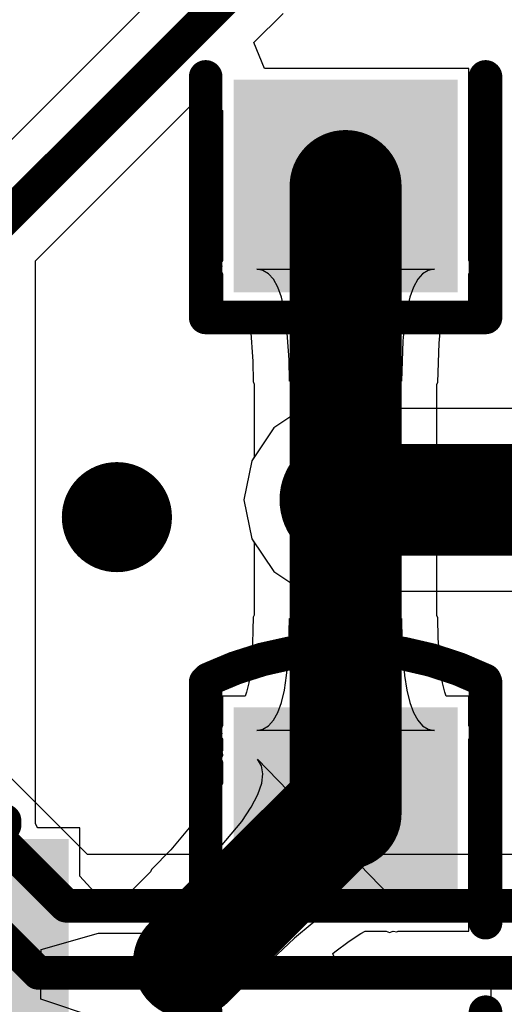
# Model space of a CAD drawing. Header units: millimetres. Extents: x 6.03 to 8.53, y 10.22 to 11.81.
# Tile 33 of 58: x 7.53 to 7.62, y 10.58 to 10.76. Entities that reach past the tile are written whole.
import ezdxf

# ---------------------------------------------------------------- set-up
doc = ezdxf.new("R2010")
doc.units = ezdxf.units.MM
doc.header["$MEASUREMENT"] = 0
for name, color, linetype in [('BottomLayer', 5, 'Continuous'), ('Mechanical15', 56, 'Continuous'), ('MultiLayer', 9, 'Continuous'), ('TopLayer', 1, 'Continuous'), ('TopOverlay', 2, 'Continuous'), ('TopPaste', 8, 'Continuous'), ('TopSolder', 216, 'Continuous')]:
    doc.layers.add(name, color=color, linetype=linetype)

# ---------------------------------------------------------------- blocks, each defined once
blk = doc.blocks.new('_0603_18')
at = {"layer": 'TopLayer'}
for points in [[(-0.0125, 0.016), (-0.0425, 0.016), (-0.0125, -0.016), (-0.0425, -0.016)], [(0.0425, 0.016), (0.0125, 0.016), (0.0425, -0.016), (0.0125, -0.016)]]:
    blk.add_solid(points, dxfattribs=at)
at = {"layer": 'TopOverlay', "const_width": 0.006}
for points in [[(-0.05154, -0.02444, -0.22601), (-0.05133, 0.02486)], [(0.05154, 0.02444, -0.227259), (0.05134, -0.02486)]]:
    blk.add_lwpolyline(points, format="xyb", dxfattribs=at)
at = {"layer": 'TopOverlay', "const_width": 0.003}
for points in [[(-0.05284, 0.02486, 1), (-0.04983, 0.02486, 1)], [(-0.0525, 0.025, 1), (-0.0495, 0.025, 1)], [(-0.0095, 0.025, 1), (-0.0065, 0.025, 1)], [(0.0065, 0.025, 1), (0.0095, 0.025, 1)], [(0.0495, 0.025, 1), (0.0525, 0.025, 1)], [(0.05004, 0.02444, 1), (0.05304, 0.02444, 1)], [(-0.05304, -0.02444, 1), (-0.05004, -0.02444, 1)], [(-0.0525, -0.025, 1), (-0.0495, -0.025, 1)], [(-0.0095, -0.025, 1), (-0.0065, -0.025, 1)], [(0.0065, -0.025, 1), (0.0095, -0.025, 1)], [(0.0495, -0.025, 1), (0.0525, -0.025, 1)], [(0.04984, -0.02486, 1), (0.05284, -0.02486, 1)]]:
    blk.add_lwpolyline(points, format="xyb", close=True, dxfattribs=at)
at = {"layer": 'TopOverlay', "const_width": 0.006}
for points in [[(-0.008, 0.025), (-0.051, 0.025)], [(0.051, 0.025), (0.008, 0.025)], [(-0.008, -0.025), (-0.051, -0.025)], [(0.051, -0.025), (0.008, -0.025)]]:
    blk.add_lwpolyline(points, dxfattribs=at)
at = {"layer": 'TopPaste'}
for points in [[(-0.0125, 0.016), (-0.0425, 0.016), (-0.0125, -0.016), (-0.0425, -0.016)], [(0.0425, 0.016), (0.0125, 0.016), (0.0425, -0.016), (0.0125, -0.016)]]:
    blk.add_solid(points, dxfattribs=at)
at = {"layer": 'TopSolder'}
for points in [[(-0.0085, 0.02), (-0.0465, 0.02), (-0.0085, -0.02), (-0.0465, -0.02)], [(0.0465, 0.02), (0.0085, 0.02), (0.0465, -0.02), (0.0085, -0.02)]]:
    blk.add_solid(points, dxfattribs=at)
blk = doc.blocks.new('0603_29')
at = {"layer": 'TopLayer'}
for points in [[(-0.0425, -0.016), (-0.0125, -0.016), (-0.0425, 0.016), (-0.0125, 0.016)], [(0.0125, -0.016), (0.0425, -0.016), (0.0125, 0.016), (0.0425, 0.016)]]:
    blk.add_solid(points, dxfattribs=at)
at = {"layer": 'TopOverlay', "const_width": 0.006}
for points in [[(-0.051, 0.025), (-0.051, -0.025)], [(-0.051, 0.025), (-0.008, 0.025)], [(0.008, 0.025), (0.051, 0.025)], [(0.051, 0.025), (0.051, -0.025)], [(-0.051, -0.025), (-0.008, -0.025)], [(0.008, -0.025), (0.051, -0.025)]]:
    blk.add_lwpolyline(points, dxfattribs=at)
at = {"layer": 'TopOverlay', "const_width": 0.003}
for points in [[(-0.0525, 0.025, 1), (-0.0495, 0.025, 1)], [(-0.0525, 0.025, 1), (-0.0495, 0.025, 1)], [(-0.0095, 0.025, 1), (-0.0065, 0.025, 1)], [(0.0065, 0.025, 1), (0.0095, 0.025, 1)], [(0.0495, 0.025, 1), (0.0525, 0.025, 1)], [(0.0495, 0.025, 1), (0.0525, 0.025, 1)], [(-0.0525, -0.025, 1), (-0.0495, -0.025, 1)], [(-0.0525, -0.025, 1), (-0.0495, -0.025, 1)], [(-0.0095, -0.025, 1), (-0.0065, -0.025, 1)], [(0.0065, -0.025, 1), (0.0095, -0.025, 1)], [(0.0495, -0.025, 1), (0.0525, -0.025, 1)], [(0.0495, -0.025, 1), (0.0525, -0.025, 1)]]:
    blk.add_lwpolyline(points, format="xyb", close=True, dxfattribs=at)
at = {"layer": 'TopPaste'}
for points in [[(-0.0425, -0.016), (-0.0125, -0.016), (-0.0425, 0.016), (-0.0125, 0.016)], [(0.0125, -0.016), (0.0425, -0.016), (0.0125, 0.016), (0.0425, 0.016)]]:
    blk.add_solid(points, dxfattribs=at)
at = {"layer": 'TopSolder'}
for points in [[(-0.0465, -0.02), (-0.0085, -0.02), (-0.0465, 0.02), (-0.0085, 0.02)], [(0.0085, -0.02), (0.0465, -0.02), (0.0085, 0.02), (0.0465, 0.02)]]:
    blk.add_solid(points, dxfattribs=at)
blk = doc.blocks.new('FSUSB42UMX_48')
at = {"layer": 'Mechanical15'}
for points, const_width in [([(-0.03248, 0.00787, 1), (-0.03838, 0.00787, 1)], 0.00591), ([(-0.03986, 0.00787, 1), (-0.0369, 0.00787, 1)], 0.00295), ([(-0.03396, 0.00787, 1), (-0.031, 0.00787, 1)], 0.00295)]:
    blk.add_lwpolyline(points, format="xyb", close=True, dxfattribs=dict(at, const_width=const_width))
at = {"layer": 'TopLayer'}
for points in [[(-0.02028, 0.04287), (-0.02028, 0.02071), (-0.01122, 0.04287), (-0.01122, 0.02071)], [(-0.00453, 0.04287), (-0.00453, 0.02071), (0.00453, 0.04287), (0.00453, 0.02071)], [(0.01122, 0.04287), (0.01122, 0.02071), (0.02028, 0.04287), (0.02028, 0.02071)], [(-0.03785, 0.0124), (-0.03785, 0.00335), (-0.01175, 0.0124), (-0.01175, 0.00335)], [(0.01175, 0.0124), (0.01175, 0.00335), (0.03785, 0.0124), (0.03785, 0.00335)], [(-0.03785, -0.00335), (-0.03785, -0.0124), (-0.01175, -0.00335), (-0.01175, -0.0124)], [(0.01175, -0.00335), (0.01175, -0.0124), (0.03785, -0.00335), (0.03785, -0.0124)], [(-0.02028, -0.02071), (-0.02028, -0.04287), (-0.01122, -0.02071), (-0.01122, -0.04287)], [(-0.00453, -0.02071), (-0.00453, -0.04287), (0.00453, -0.02071), (0.00453, -0.04287)], [(0.01122, -0.02071), (0.01122, -0.04287), (0.02028, -0.02071), (0.02028, -0.04287)]]:
    blk.add_solid(points, dxfattribs=at)
at = {"layer": 'TopOverlay', "const_width": 0.00598}
for points in [[(-0.02756, 0.0189), (-0.02756, 0.03543)], [(-0.02678, 0.03543), (-0.02756, 0.03543)], [(0.02756, 0.03543), (0.02678, 0.03543)], [(0.02756, 0.0189), (0.02756, 0.03543)], [(-0.02756, -0.03543), (-0.02756, -0.0189)], [(0.02756, -0.03543), (0.02756, -0.0189)], [(-0.02678, -0.03543), (-0.02756, -0.03543)], [(0.02756, -0.03543), (0.02678, -0.03543)]]:
    blk.add_lwpolyline(points, dxfattribs=at)
at = {"layer": 'TopOverlay'}
for points, const_width in [([(-0.02905, 0.03543, 1), (-0.02606, 0.03543, 1)], 0.00299), ([(-0.02905, 0.03543, 1), (-0.02606, 0.03543, 1)], 0.00299), ([(-0.02827, 0.03543, 1), (-0.02528, 0.03543, 1)], 0.00299), ([(0.02528, 0.03543, 1), (0.02828, 0.03543, 1)], 0.00299), ([(0.02606, 0.03543, 1), (0.02906, 0.03543, 1)], 0.00299), ([(0.02606, 0.03543, 1), (0.02906, 0.03543, 1)], 0.00299), ([(-0.03563, 0.02559, 1), (-0.04153, 0.02559, 1)], 0.00591), ([(-0.04301, 0.02559, 1), (-0.04005, 0.02559, 1)], 0.00295), ([(-0.03711, 0.02559, 1), (-0.03415, 0.02559, 1)], 0.00295), ([(-0.02905, 0.0189, 1), (-0.02606, 0.0189, 1)], 0.00299), ([(0.02606, 0.0189, 1), (0.02906, 0.0189, 1)], 0.00299), ([(-0.02905, -0.0189, 1), (-0.02606, -0.0189, 1)], 0.00299), ([(0.02606, -0.0189, 1), (0.02906, -0.0189, 1)], 0.00299), ([(-0.02905, -0.03543, 1), (-0.02606, -0.03543, 1)], 0.00299), ([(-0.02905, -0.03543, 1), (-0.02606, -0.03543, 1)], 0.00299), ([(-0.02827, -0.03543, 1), (-0.02528, -0.03543, 1)], 0.00299), ([(0.02528, -0.03543, 1), (0.02828, -0.03543, 1)], 0.00299), ([(0.02606, -0.03543, 1), (0.02906, -0.03543, 1)], 0.00299), ([(0.02606, -0.03543, 1), (0.02906, -0.03543, 1)], 0.00299)]:
    blk.add_lwpolyline(points, format="xyb", close=True, dxfattribs=dict(at, const_width=const_width))
at = {"layer": 'TopPaste'}
for points in [[(-0.02028, 0.04287), (-0.02028, 0.02071), (-0.01122, 0.04287), (-0.01122, 0.02071)], [(-0.00453, 0.04287), (-0.00453, 0.02071), (0.00453, 0.04287), (0.00453, 0.02071)], [(0.01122, 0.04287), (0.01122, 0.02071), (0.02028, 0.04287), (0.02028, 0.02071)], [(-0.03785, 0.0124), (-0.03785, 0.00335), (-0.01175, 0.0124), (-0.01175, 0.00335)], [(0.01175, 0.0124), (0.01175, 0.00335), (0.03785, 0.0124), (0.03785, 0.00335)], [(-0.03785, -0.00335), (-0.03785, -0.0124), (-0.01175, -0.00335), (-0.01175, -0.0124)], [(0.01175, -0.00335), (0.01175, -0.0124), (0.03785, -0.00335), (0.03785, -0.0124)], [(-0.02028, -0.02071), (-0.02028, -0.04287), (-0.01122, -0.02071), (-0.01122, -0.04287)], [(-0.00453, -0.02071), (-0.00453, -0.04287), (0.00453, -0.02071), (0.00453, -0.04287)], [(0.01122, -0.02071), (0.01122, -0.04287), (0.02028, -0.02071), (0.02028, -0.04287)]]:
    blk.add_solid(points, dxfattribs=at)
at = {"layer": 'TopSolder'}
for points in [[(-0.02428, 0.04687), (-0.02428, 0.01671), (-0.00722, 0.04687), (-0.00722, 0.01671)], [(-0.00853, 0.04687), (-0.00853, 0.01671), (0.00853, 0.04687), (0.00853, 0.01671)], [(0.00722, 0.04687), (0.00722, 0.01671), (0.02428, 0.04687), (0.02428, 0.01671)], [(-0.04185, 0.0164), (-0.04185, -0.00065), (-0.00775, 0.0164), (-0.00775, -0.00065)], [(0.00775, 0.0164), (0.00775, -0.00065), (0.04185, 0.0164), (0.04185, -0.00065)], [(-0.04185, 0.00065), (-0.04185, -0.0164), (-0.00775, 0.00065), (-0.00775, -0.0164)], [(0.00775, 0.00065), (0.00775, -0.0164), (0.04185, 0.00065), (0.04185, -0.0164)], [(-0.02428, -0.01671), (-0.02428, -0.04687), (-0.00722, -0.01671), (-0.00722, -0.04687)], [(-0.00853, -0.01671), (-0.00853, -0.04687), (0.00853, -0.01671), (0.00853, -0.04687)], [(0.00722, -0.01671), (0.00722, -0.04687), (0.02428, -0.01671), (0.02428, -0.04687)]]:
    blk.add_solid(points, dxfattribs=at)

msp = doc.modelspace()

# ---------------------------------------------------------------- linework, layer by layer
at = {"layer": 'BottomLayer'}
for p, q in [((7.54132, 10.60582), (7.45956, 10.68759)), ((7.58049, 10.68601), (7.5746, 10.68207)), ((7.58744, 10.68739), (7.58049, 10.68601)), ((7.59439, 10.68601), (7.58744, 10.68739)), ((7.59508, 10.68554), (7.59439, 10.68601)), ((7.66545, 10.68554), (7.59508, 10.68554)), ((7.5746, 10.68207), (7.57066, 10.67618)), ((7.57066, 10.67618), (7.56928, 10.66923)), ((7.56928, 10.66923), (7.57066, 10.66228)), ((7.57066, 10.66228), (7.5746, 10.65639)), ((7.5746, 10.65639), (7.58049, 10.65245)), ((7.59439, 10.65245), (7.59508, 10.65292)), ((7.59508, 10.65292), (7.67008, 10.65292)), ((7.58049, 10.65245), (7.58744, 10.65107)), ((7.58744, 10.65107), (7.59439, 10.65245)), ((7.63006, 10.60582), (7.54132, 10.60582))]:
    msp.add_line(p, q, dxfattribs=at)
for points, const_width in [([(7.45307, 10.6811), (7.53752, 10.59665)], 0.006), ([(7.58744, 10.66923), (7.67221, 10.66923)], 0.02), ([(7.46366, 10.65354), (7.53255, 10.58465)], 0.006), ([(7.53752, 10.59665), (7.63386, 10.59665)], 0.006), ([(7.53255, 10.58465), (7.6437, 10.58465)], 0.006)]:
    msp.add_lwpolyline(points, dxfattribs=dict(at, const_width=const_width))
for points, const_width in [([(7.58154, 10.66923, 1), (7.59335, 10.66923, 1)], 0.01181), ([(7.58244, 10.66923, 1), (7.59244, 10.66923, 1)], 0.01), ([(7.54166, 10.66613, 1), (7.5515, 10.66613, 1)], 0.00984), ([(7.53602, 10.59665, 1), (7.53902, 10.59665, 1)], 0.003), ([(7.53602, 10.59665, 1), (7.53902, 10.59665, 1)], 0.003), ([(7.53105, 10.58465, 1), (7.53405, 10.58465, 1)], 0.003), ([(7.53105, 10.58465, 1), (7.53405, 10.58465, 1)], 0.003)]:
    msp.add_lwpolyline(points, format="xyb", close=True, dxfattribs=dict(at, const_width=const_width))
at = {"layer": 'MultiLayer'}
for points, const_width in [([(7.58154, 10.66923, 1), (7.59335, 10.66923, 1)], 0.01181), ([(7.54166, 10.66613, 1), (7.5515, 10.66613, 1)], 0.00984)]:
    msp.add_lwpolyline(points, format="xyb", close=True, dxfattribs=dict(at, const_width=const_width))
at = {"layer": 'TopLayer'}
for p, q in [((7.56175, 10.76762), (7.51809, 10.72396)), ((7.57104, 10.75095), (7.57627, 10.75619)), ((7.57295, 10.74633), (7.57104, 10.75095)), ((7.60944, 10.74633), (7.57295, 10.74633)), ((7.60944, 10.71202), (7.60944, 10.74633)), ((7.53206, 10.71197), (7.56082, 10.74073)), ((7.56082, 10.74073), (7.56544, 10.73882)), ((7.56544, 10.73882), (7.56544, 10.71202)), ((7.53206, 10.61133), (7.53206, 10.71197)), ((7.5653, 10.71101), (7.56507, 10.71045)), ((7.56544, 10.71202), (7.56517, 10.71159)), ((7.56517, 10.71159), (7.5653, 10.71101)), ((7.60971, 10.71159), (7.60944, 10.71202)), ((7.60958, 10.71101), (7.60971, 10.71159)), ((7.60981, 10.71045), (7.60958, 10.71101)), ((7.56507, 10.71045), (7.56544, 10.70955)), ((7.56544, 10.70955), (7.56544, 10.70433)), ((7.57268, 10.71025), (7.57156, 10.71045)), ((7.57156, 10.71045), (7.60332, 10.71045)), ((7.57368, 10.70965), (7.57268, 10.71025)), ((7.57456, 10.70865), (7.57368, 10.70965)), ((7.6012, 10.70965), (7.60032, 10.70865)), ((7.6022, 10.71025), (7.6012, 10.70965)), ((7.60332, 10.71045), (7.6022, 10.71025)), ((7.60944, 10.70955), (7.60981, 10.71045)), ((7.60944, 10.70433), (7.60944, 10.70955)), ((7.57532, 10.70725), (7.57456, 10.70865)), ((7.57597, 10.70545), (7.57532, 10.70725)), ((7.59956, 10.70725), (7.59891, 10.70545)), ((7.60032, 10.70865), (7.59956, 10.70725)), ((7.5765, 10.70325), (7.57597, 10.70545)), ((7.59891, 10.70545), (7.59838, 10.70325)), ((7.56544, 10.70433), (7.56947, 10.70433)), ((7.56947, 10.70433), (7.56974, 10.70359)), ((7.60514, 10.70359), (7.60541, 10.70433)), ((7.60541, 10.70433), (7.60944, 10.70433)), ((7.56974, 10.70359), (7.57013, 10.70198)), ((7.57013, 10.70198), (7.57045, 10.6999)), ((7.57691, 10.70065), (7.5765, 10.70325)), ((7.59838, 10.70325), (7.59797, 10.70065)), ((7.60441, 10.69983), (7.60476, 10.70198)), ((7.60476, 10.70198), (7.60514, 10.70359)), ((7.57738, 10.69425), (7.57691, 10.70065)), ((7.59797, 10.70065), (7.59768, 10.69765)), ((7.57045, 10.6999), (7.57089, 10.69396)), ((7.60416, 10.69723), (7.60441, 10.69983)), ((7.59768, 10.69765), (7.59744, 10.69045)), ((7.60393, 10.69024), (7.60416, 10.69723)), ((7.57089, 10.69396), (7.57095, 10.69035)), ((7.57744, 10.69045), (7.57738, 10.69425)), ((7.57095, 10.69035), (7.57113, 10.68993)), ((7.57113, 10.68993), (7.57113, 10.67687)), ((7.59744, 10.69045), (7.57744, 10.69045)), ((7.60375, 10.68985), (7.60393, 10.69024)), ((7.60375, 10.67687), (7.60375, 10.68985)), ((7.57066, 10.67618), (7.56928, 10.66923)), ((7.57113, 10.67687), (7.57066, 10.67618)), ((7.60422, 10.67618), (7.60375, 10.67687)), ((7.6056, 10.66923), (7.60422, 10.67618)), ((7.56928, 10.66923), (7.57066, 10.66228)), ((7.60422, 10.66228), (7.6056, 10.66923)), ((7.57066, 10.66228), (7.57113, 10.66158)), ((7.57113, 10.66158), (7.57113, 10.64861)), ((7.60375, 10.66158), (7.60422, 10.66228)), ((7.60375, 10.64852), (7.60375, 10.66158)), ((7.57095, 10.64822), (7.57072, 10.64123)), ((7.57113, 10.64861), (7.57095, 10.64822)), ((7.57721, 10.64081), (7.57744, 10.64801)), ((7.57744, 10.64801), (7.59744, 10.64801)), ((7.59744, 10.64801), (7.5975, 10.64421)), ((7.60393, 10.64811), (7.60375, 10.64852)), ((7.60399, 10.6445), (7.60393, 10.64811)), ((7.5975, 10.64421), (7.59797, 10.63781)), ((7.60443, 10.63855), (7.60399, 10.6445)), ((7.57072, 10.64123), (7.57047, 10.63863)), ((7.57691, 10.63781), (7.57721, 10.64081)), ((7.57047, 10.63863), (7.57013, 10.63648)), ((7.60476, 10.63648), (7.60443, 10.63855)), ((7.5765, 10.63521), (7.57691, 10.63781)), ((7.59797, 10.63781), (7.59838, 10.63521)), ((7.57013, 10.63648), (7.56974, 10.63487)), ((7.57597, 10.63301), (7.5765, 10.63521)), ((7.59838, 10.63521), (7.59891, 10.63301)), ((7.60514, 10.63487), (7.60476, 10.63648)), ((7.56947, 10.63413), (7.56544, 10.63413)), ((7.56544, 10.63413), (7.56544, 10.62891)), ((7.56974, 10.63487), (7.56947, 10.63413)), ((7.60541, 10.63413), (7.60514, 10.63487)), ((7.60944, 10.63413), (7.60541, 10.63413)), ((7.60944, 10.62891), (7.60944, 10.63413)), ((7.57532, 10.63121), (7.57597, 10.63301)), ((7.59891, 10.63301), (7.59956, 10.63121)), ((7.57368, 10.62881), (7.57456, 10.62981)), ((7.57456, 10.62981), (7.57532, 10.63121)), ((7.59956, 10.63121), (7.60032, 10.62981)), ((7.60032, 10.62981), (7.6012, 10.62881)), ((7.56544, 10.62891), (7.56507, 10.62801)), ((7.56507, 10.62801), (7.5653, 10.62745)), ((7.57156, 10.62801), (7.57268, 10.62821)), ((7.60332, 10.62801), (7.57156, 10.62801)), ((7.57268, 10.62821), (7.57368, 10.62881)), ((7.6012, 10.62881), (7.6022, 10.62821)), ((7.6022, 10.62821), (7.60332, 10.62801)), ((7.60982, 10.62801), (7.60944, 10.62891)), ((7.60958, 10.62745), (7.60982, 10.62801)), ((7.5653, 10.62745), (7.56517, 10.62686)), ((7.56517, 10.62686), (7.56544, 10.62644)), ((7.56544, 10.62644), (7.56544, 10.62439)), ((7.60944, 10.62644), (7.60971, 10.62686)), ((7.60944, 10.59213), (7.60944, 10.62644)), ((7.60971, 10.62686), (7.60958, 10.62745)), ((7.56544, 10.62439), (7.56534, 10.62424)), ((7.56544, 10.62354), (7.56519, 10.62296)), ((7.56519, 10.62296), (7.56544, 10.62232)), ((7.56534, 10.62424), (7.56544, 10.62366)), ((7.56544, 10.62366), (7.56544, 10.62354)), ((7.57242, 10.6217), (7.57168, 10.62285)), ((7.57168, 10.62285), (7.5954, 10.59837)), ((7.56544, 10.62232), (7.56544, 10.61849)), ((7.57268, 10.62027), (7.57242, 10.6217)), ((7.57246, 10.61855), (7.57268, 10.62027)), ((7.56495, 10.61754), (7.56367, 10.61558)), ((7.56544, 10.61849), (7.56495, 10.61754)), ((7.57175, 10.61655), (7.57246, 10.61855)), ((7.57057, 10.61427), (7.57175, 10.61655)), ((7.56367, 10.61558), (7.55619, 10.60668)), ((7.5689, 10.61171), (7.57057, 10.61427)), ((7.53237, 10.61062), (7.53206, 10.61133)), ((7.53237, 10.61057), (7.53237, 10.61062)), ((7.53996, 10.61057), (7.53237, 10.61057)), ((7.53996, 10.60195), (7.53996, 10.61057)), ((7.56101, 10.60232), (7.5689, 10.61171)), ((7.55619, 10.60668), (7.55276, 10.60316)), ((7.54318, 10.59841), (7.53996, 10.60195)), ((7.5526, 10.60274), (7.5482, 10.59834)), ((7.55276, 10.60316), (7.5526, 10.60274)), ((7.55742, 10.59863), (7.56101, 10.60232)), ((7.5482, 10.59834), (7.54318, 10.59841)), ((7.57118, 10.58411), (7.55742, 10.59863)), ((7.58917, 10.59851), (7.58689, 10.59733)), ((7.59116, 10.59921), (7.58917, 10.59851)), ((7.59286, 10.59942), (7.59116, 10.59921)), ((7.59427, 10.59914), (7.59286, 10.59942)), ((7.5954, 10.59837), (7.59427, 10.59914)), ((7.58689, 10.59733), (7.58433, 10.59566)), ((7.58433, 10.59566), (7.58147, 10.5935)), ((7.58147, 10.5935), (7.57833, 10.59086)), ((7.53305, 10.58881), (7.54331, 10.59177)), ((7.54331, 10.59177), (7.5542, 10.59177)), ((7.5542, 10.59177), (7.55946, 10.58651)), ((7.58806, 10.59034), (7.59017, 10.59171)), ((7.59017, 10.59171), (7.59096, 10.59213)), ((7.59096, 10.59213), (7.59471, 10.59213)), ((7.59471, 10.59213), (7.59529, 10.59187)), ((7.59529, 10.59187), (7.59593, 10.59213)), ((7.59593, 10.59213), (7.5966, 10.59199)), ((7.5966, 10.59199), (7.59682, 10.59213)), ((7.59682, 10.59213), (7.60944, 10.59213)), ((7.57833, 10.59086), (7.57118, 10.58411)), ((7.58552, 10.58843), (7.58806, 10.59034)), ((7.53299, 10.57994), (7.53305, 10.58881)), ((7.58517, 10.58813), (7.58552, 10.58843)), ((7.58699, 10.58313), (7.58517, 10.58813)), ((7.55946, 10.58651), (7.55946, 10.57653)), ((7.61344, 10.58313), (7.58699, 10.58313)), ((7.61344, 10.56813), (7.61344, 10.58313)), ((7.54331, 10.57653), (7.53299, 10.57994))]:
    msp.add_line(p, q, dxfattribs=at)
for points, const_width in [([(7.52288, 10.71577), (7.58744, 10.78033)], 0.006), ([(7.58744, 10.66923), (7.58744, 10.72533)], 0.02), ([(7.58744, 10.61313), (7.58744, 10.66923)], 0.02), ([(7.55945, 10.58652), (7.58606, 10.61313)], 0.02), ([(7.58606, 10.61313), (7.58744, 10.61313)], 0.02)]:
    msp.add_lwpolyline(points, dxfattribs=dict(at, const_width=const_width))
for points, const_width in [([(7.58244, 10.72533, 1), (7.59244, 10.72533, 1)], 0.01), ([(7.58154, 10.66923, 1), (7.59335, 10.66923, 1)], 0.01181), ([(7.58244, 10.66923, 1), (7.59244, 10.66923, 1)], 0.01), ([(7.58244, 10.66923, 1), (7.59244, 10.66923, 1)], 0.01), ([(7.54166, 10.66613, 1), (7.5515, 10.66613, 1)], 0.00984), ([(7.58106, 10.61313, 1), (7.59106, 10.61313, 1)], 0.01), ([(7.58106, 10.61313, 1), (7.59106, 10.61313, 1)], 0.01), ([(7.58244, 10.61313, 1), (7.59244, 10.61313, 1)], 0.01), ([(7.58244, 10.61313, 1), (7.59244, 10.61313, 1)], 0.01), ([(7.55445, 10.58652, 1), (7.56445, 10.58652, 1)], 0.01)]:
    msp.add_lwpolyline(points, format="xyb", close=True, dxfattribs=dict(at, const_width=const_width))

# ---------------------------------------------------------------- block references
for name, p, rotation in [('0603_29', (7.58744, 10.75283), 270), ('_0603_18', (7.58744, 10.58563), 90), ('FSUSB42UMX_48', (7.49109, 10.5843), 90)]:
    msp.add_blockref(name, p, dxfattribs=dict(rotation=rotation))

doc.saveas('drawing.dxf')
